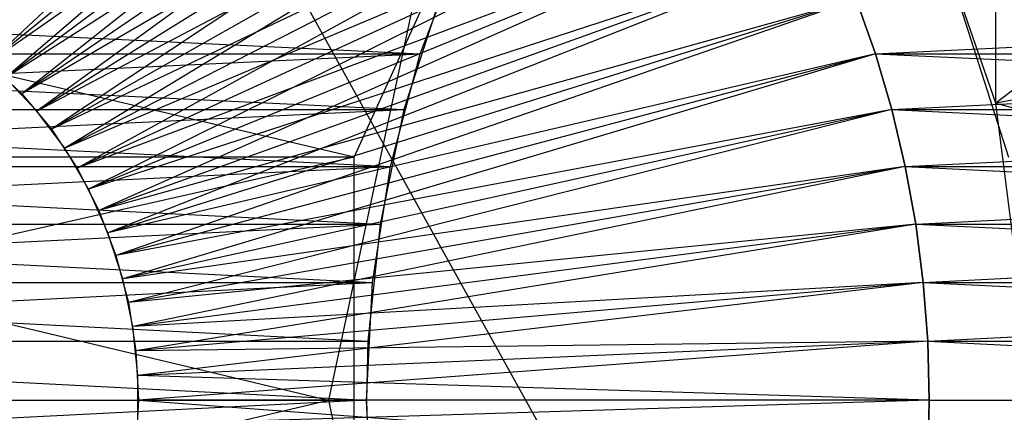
# Model space of a CAD drawing. Extents: x 0.03 to 5.34, y 0.01 to 1.62.
# Tile 26 of 33: x 3.4417 to 3.5087, y 1.4618 to 1.4884. Entities that reach past the tile are written whole.
import ezdxf

# ---------------------------------------------------------------- set-up
doc = ezdxf.new("R2010")
doc.units = 0
doc.header["$MEASUREMENT"] = 0
doc.layers.get('0').update_dxf_attribs({"color": 13, "linetype": 'CONTINUOUS'})

# ---------------------------------------------------------------- blocks, each defined once
blk = doc.blocks.new('LAMPA_KINKIET_MA_Y_STL_1')
at = {"color": 0}
for p, q in [((3.388644, 1.620079, 1.629563), (3.519881, 1.383858, 1.433153)), ((3.388644, 1.620079, 1.629563), (3.519881, 1.383858, 1.433153)), ((3.388644, 1.620079, 3.738547), (3.519881, 1.383858, 3.934958)), ((3.388644, 1.620079, 3.738547), (3.519881, 1.383858, 3.934958)), ((3.508116, 1.482774, 3.979616), (3.508116, 1.580709, 3.979616)), ((3.63696, 1.580709, 3.888019), (3.508116, 1.482774, 3.979616)), ((3.508116, 1.482774, 3.979616), (3.508116, 1.580709, 3.979616)), ((3.63696, 1.580709, 3.888019), (3.508116, 1.482774, 3.979616)), ((3.476307, 1.519724, 3.98415), (3.439621, 1.4855, 3.95987)), ((3.476307, 1.519724, 3.98415), (3.439621, 1.4855, 3.95987)), ((3.479183, 1.517487, 3.982489), (3.439621, 1.4855, 3.95987)), ((3.479183, 1.517487, 3.982489), (3.439621, 1.4855, 3.95987)), ((3.479183, 1.517487, 1.385621), (3.440771, 1.484486, 1.408905)), ((3.479183, 1.517487, 1.385621), (3.440771, 1.484486, 1.408905)), ((3.481939, 1.515058, 3.980898), (3.439621, 1.4855, 3.95987)), ((3.481939, 1.515058, 3.980898), (3.439621, 1.4855, 3.95987)), ((3.481939, 1.515058, 1.387212), (3.440771, 1.484486, 1.408905)), ((3.481939, 1.515058, 1.387212), (3.440771, 1.484486, 1.408905)), ((3.481939, 1.515058, 3.980898), (3.441867, 1.483395, 3.958573)), ((3.481939, 1.515058, 3.980898), (3.441867, 1.483395, 3.958573)), ((3.484566, 1.512444, 1.388729), (3.440771, 1.484486, 1.408905)), ((3.484566, 1.512444, 1.388729), (3.440771, 1.484486, 1.408905)), ((3.484566, 1.512444, 3.979382), (3.441867, 1.483395, 3.958573)), ((3.484566, 1.512444, 3.979382), (3.441867, 1.483395, 3.958573)), ((3.484566, 1.512444, 1.388729), (3.442905, 1.482232, 1.410136)), ((3.484566, 1.512444, 1.388729), (3.442905, 1.482232, 1.410136)), ((3.487054, 1.509655, 3.977945), (3.441867, 1.483395, 3.958573)), ((3.487054, 1.509655, 3.977945), (3.441867, 1.483395, 3.958573)), ((3.487054, 1.509655, 1.390165), (3.442905, 1.482232, 1.410136)), ((3.487054, 1.509655, 1.390165), (3.442905, 1.482232, 1.410136)), ((3.487054, 1.509655, 3.977945), (3.443882, 1.480999, 3.95741)), ((3.487054, 1.509655, 3.977945), (3.443882, 1.480999, 3.95741)), ((3.464469, 1.479087, 4.169563), (3.477741, 1.508286, 4.1619)), ((3.464469, 1.479087, 4.169563), (3.477741, 1.508286, 4.1619)), ((3.489395, 1.506701, 1.391516), (3.442905, 1.482232, 1.410136)), ((3.489395, 1.506701, 1.391516), (3.442905, 1.482232, 1.410136)), ((3.489395, 1.506701, 3.976594), (3.443882, 1.480999, 3.95741)), ((3.489395, 1.506701, 3.976594), (3.443882, 1.480999, 3.95741)), ((3.489395, 1.506701, 1.391516), (3.444793, 1.479702, 1.411227)), ((3.489395, 1.506701, 1.391516), (3.444793, 1.479702, 1.411227)), ((3.491579, 1.503592, 3.975333), (3.443882, 1.480999, 3.95741)), ((3.491579, 1.503592, 3.975333), (3.443882, 1.480999, 3.95741)), ((3.491579, 1.503592, 1.392778), (3.444793, 1.479702, 1.411227)), ((3.491579, 1.503592, 1.392778), (3.444793, 1.479702, 1.411227)), ((3.491579, 1.503592, 3.975333), (3.445637, 1.478345, 3.956397)), ((3.491579, 1.503592, 3.975333), (3.445637, 1.478345, 3.956397)), ((3.493601, 1.500339, 1.393945), (3.444793, 1.479702, 1.411227)), ((3.493601, 1.500339, 1.393945), (3.444793, 1.479702, 1.411227)), ((3.493601, 1.500339, 3.974165), (3.445637, 1.478345, 3.956397)), ((3.493601, 1.500339, 3.974165), (3.445637, 1.478345, 3.956397)), ((3.493601, 1.500339, 1.393945), (3.446409, 1.476932, 1.412159)), ((3.493601, 1.500339, 1.393945), (3.446409, 1.476932, 1.412159)), ((3.495452, 1.496953, 3.973097), (3.445637, 1.478345, 3.956397)), ((3.495452, 1.496953, 3.973097), (3.445637, 1.478345, 3.956397)), ((3.495452, 1.496953, 1.395014), (3.446409, 1.476932, 1.412159)), ((3.495452, 1.496953, 1.395014), (3.446409, 1.476932, 1.412159)), ((3.495452, 1.496953, 3.973097), (3.447107, 1.475469, 3.955548)), ((3.495452, 1.496953, 3.973097), (3.447107, 1.475469, 3.955548)), ((3.464469, 1.479087, 4.169563), (3.398323, 1.494595, 4.043238)), ((3.464469, 1.479087, 4.169563), (3.398323, 1.494595, 4.043238)), ((3.46957, 1.494617, 1.201492), (3.462735, 1.462598, 1.197546)), ((3.46957, 1.494617, 1.201492), (3.462735, 1.462598, 1.197546)), ((3.508116, 1.482774, 3.979616), (3.503998, 1.494617, 3.982226)), ((3.508116, 1.482774, 3.979616), (3.503998, 1.494617, 3.982226)), ((3.504008, 1.494595, 1.38589), (3.508976, 1.479087, 1.389042)), ((3.504008, 1.494595, 1.38589), (3.508976, 1.479087, 1.389042)), ((3.575235, 1.494617, 4.105612), (3.508116, 1.482774, 3.979616)), ((3.575235, 1.494617, 4.105612), (3.508116, 1.482774, 3.979616)), ((3.497126, 1.493447, 1.39598), (3.446409, 1.476932, 1.412159)), ((3.497126, 1.493447, 1.39598), (3.446409, 1.476932, 1.412159)), ((3.497126, 1.493447, 3.97213), (3.447107, 1.475469, 3.955548)), ((3.497126, 1.493447, 3.97213), (3.447107, 1.475469, 3.955548)), ((3.497126, 1.493447, 1.39598), (3.44773, 1.473961, 1.412922)), ((3.497126, 1.493447, 1.39598), (3.44773, 1.473961, 1.412922)), ((3.468972, 1.486122, 4.170228), (3.471766, 1.493447, 4.168614)), ((3.468972, 1.486122, 4.170228), (3.471766, 1.493447, 4.168614)), ((3.391534, 1.489832, 4.033093), (3.468972, 1.486122, 4.170228)), ((3.391534, 1.489832, 4.033093), (3.468972, 1.486122, 4.170228)), ((3.498617, 1.489832, 3.971269), (3.447107, 1.475469, 3.955548)), ((3.498617, 1.489832, 3.971269), (3.447107, 1.475469, 3.955548)), ((3.498617, 1.489832, 1.396841), (3.44773, 1.473961, 1.412922)), ((3.498617, 1.489832, 1.396841), (3.44773, 1.473961, 1.412922)), ((3.498617, 1.489832, 3.971269), (3.448273, 1.472413, 3.954875)), ((3.498617, 1.489832, 3.971269), (3.448273, 1.472413, 3.954875)), ((3.470275, 1.489832, 1.198635), (3.467861, 1.482329, 1.197242)), ((3.470275, 1.489832, 1.198635), (3.467861, 1.482329, 1.197242)), ((3.498617, 1.489832, 1.396841), (3.49992, 1.486122, 1.397593)), ((3.498617, 1.489832, 1.396841), (3.49992, 1.486122, 1.397593)), ((3.49992, 1.486122, 3.970517), (3.498617, 1.489832, 3.971269)), ((3.49992, 1.486122, 3.970517), (3.498617, 1.489832, 3.971269)), ((3.49992, 1.486122, 3.970517), (3.577357, 1.489832, 4.107651)), ((3.49992, 1.486122, 3.970517), (3.577357, 1.489832, 4.107651)), ((3.389121, 1.482329, 4.034487), (3.468972, 1.486122, 4.170228)), ((3.389121, 1.482329, 4.034487), (3.468972, 1.486122, 4.170228)), ((3.390231, 1.486122, 1.334265), (3.467861, 1.482329, 1.197242)), ((3.390231, 1.486122, 1.334265), (3.467861, 1.482329, 1.197242)), ((3.390231, 1.486122, 4.033846), (3.468972, 1.486122, 4.170228)), ((3.390231, 1.486122, 4.033846), (3.468972, 1.486122, 4.170228)), ((3.49992, 1.486122, 1.397593), (3.44773, 1.473961, 1.412922)), ((3.49992, 1.486122, 1.397593), (3.44773, 1.473961, 1.412922)), ((3.49992, 1.486122, 3.970517), (3.448273, 1.472413, 3.954875)), ((3.49992, 1.486122, 3.970517), (3.448273, 1.472413, 3.954875)), ((3.49992, 1.486122, 1.397593), (3.448737, 1.47083, 1.413503)), ((3.49992, 1.486122, 1.397593), (3.448737, 1.47083, 1.413503)), ((3.466947, 1.478466, 4.171397), (3.468972, 1.486122, 4.170228)), ((3.466947, 1.478466, 4.171397), (3.468972, 1.486122, 4.170228)), ((3.49992, 1.486122, 1.397593), (3.57866, 1.486122, 1.261212)), ((3.49992, 1.486122, 1.397593), (3.57866, 1.486122, 1.261212)), ((3.49992, 1.486122, 1.397593), (3.501031, 1.482329, 1.398235)), ((3.49992, 1.486122, 1.397593), (3.501031, 1.482329, 1.398235)), ((3.501031, 1.482329, 3.969876), (3.49992, 1.486122, 3.970517)), ((3.49992, 1.486122, 3.970517), (3.579771, 1.482329, 4.106258)), ((3.49992, 1.486122, 3.970517), (3.579771, 1.482329, 4.106258)), ((3.501031, 1.482329, 3.969876), (3.49992, 1.486122, 3.970517)), ((3.501031, 1.482329, 1.398235), (3.57866, 1.486122, 1.261212)), ((3.501031, 1.482329, 1.398235), (3.57866, 1.486122, 1.261212)), ((3.439621, 1.4855, 3.95987), (3.441867, 1.483395, 3.958573)), ((3.439621, 1.4855, 3.95987), (3.441867, 1.483395, 3.958573)), ((3.442905, 1.482232, 1.410136), (3.440771, 1.484486, 1.408905)), ((3.442905, 1.482232, 1.410136), (3.440771, 1.484486, 1.408905)), ((3.441867, 1.483395, 3.958573), (3.443882, 1.480999, 3.95741)), ((3.441867, 1.483395, 3.958573), (3.443882, 1.480999, 3.95741)), ((3.510666, 1.462598, 3.977991), (3.508116, 1.482774, 3.979616)), ((3.508116, 1.482774, 3.979616), (3.58207, 1.462598, 4.101666)), ((3.510666, 1.462598, 3.977991), (3.508116, 1.482774, 3.979616)), ((3.508116, 1.482774, 3.979616), (3.58207, 1.462598, 4.101666)), ((3.388207, 1.478466, 1.333096), (3.467861, 1.482329, 1.197242)), ((3.388207, 1.478466, 1.333096), (3.467861, 1.482329, 1.197242)), ((3.389121, 1.482329, 1.333623), (3.467861, 1.482329, 1.197242)), ((3.389121, 1.482329, 1.333623), (3.467861, 1.482329, 1.197242)), ((3.389121, 1.482329, 4.034487), (3.466947, 1.478466, 4.171397)), ((3.389121, 1.482329, 4.034487), (3.466947, 1.478466, 4.171397)), ((3.444793, 1.479702, 1.411227), (3.442905, 1.482232, 1.410136)), ((3.444793, 1.479702, 1.411227), (3.442905, 1.482232, 1.410136)), ((3.501031, 1.482329, 3.969876), (3.448273, 1.472413, 3.954875)), ((3.501031, 1.482329, 3.969876), (3.448273, 1.472413, 3.954875)), ((3.501031, 1.482329, 1.398235), (3.448737, 1.47083, 1.413503)), ((3.501031, 1.482329, 1.398235), (3.448737, 1.47083, 1.413503)), ((3.501031, 1.482329, 3.969876), (3.449118, 1.469219, 3.954387)), ((3.501031, 1.482329, 3.969876), (3.449118, 1.469219, 3.954387)), ((3.467861, 1.482329, 1.197242), (3.466233, 1.474549, 1.196301)), ((3.467861, 1.482329, 1.197242), (3.466233, 1.474549, 1.196301)), ((3.501031, 1.482329, 1.398235), (3.580685, 1.478466, 1.26238)), ((3.501031, 1.482329, 1.398235), (3.501945, 1.478466, 1.398762)), ((3.501031, 1.482329, 1.398235), (3.580685, 1.478466, 1.26238)), ((3.501031, 1.482329, 1.398235), (3.501945, 1.478466, 1.398762)), ((3.501945, 1.478466, 3.969348), (3.501031, 1.482329, 3.969876)), ((3.501031, 1.482329, 3.969876), (3.579771, 1.482329, 4.106258)), ((3.501031, 1.482329, 3.969876), (3.579771, 1.482329, 4.106258)), ((3.501945, 1.478466, 3.969348), (3.501031, 1.482329, 3.969876)), ((3.501945, 1.478466, 3.969348), (3.579771, 1.482329, 4.106258)), ((3.501945, 1.478466, 3.969348), (3.579771, 1.482329, 4.106258)), ((3.443882, 1.480999, 3.95741), (3.445637, 1.478345, 3.956397)), ((3.443882, 1.480999, 3.95741), (3.445637, 1.478345, 3.956397)), ((3.464469, 1.479087, 4.169563), (3.391331, 1.462618, 4.046889)), ((3.464469, 1.479087, 4.169563), (3.391331, 1.462618, 4.046889)), ((3.464469, 1.479087, 4.169563), (3.39311, 1.479087, 4.045964)), ((3.464469, 1.479087, 4.169563), (3.39311, 1.479087, 4.045964)), ((3.393124, 1.479153, 1.322154), (3.462735, 1.462598, 1.197546)), ((3.393124, 1.479153, 1.322154), (3.462735, 1.462598, 1.197546)), ((3.446409, 1.476932, 1.412159), (3.444793, 1.479702, 1.411227)), ((3.446409, 1.476932, 1.412159), (3.444793, 1.479702, 1.411227)), ((3.464469, 1.44611, 4.169563), (3.464469, 1.479087, 4.169563)), ((3.464469, 1.44611, 4.169563), (3.464469, 1.479087, 4.169563)), ((3.387493, 1.474549, 4.035427), (3.466947, 1.478466, 4.171397)), ((3.387493, 1.474549, 4.035427), (3.466947, 1.478466, 4.171397)), ((3.388207, 1.478466, 1.333096), (3.466233, 1.474549, 1.196301)), ((3.388207, 1.478466, 1.333096), (3.466233, 1.474549, 1.196301)), ((3.388207, 1.478466, 4.035015), (3.466947, 1.478466, 4.171397)), ((3.388207, 1.478466, 4.035015), (3.466947, 1.478466, 4.171397)), ((3.501945, 1.478466, 1.398762), (3.448737, 1.47083, 1.413503)), ((3.501945, 1.478466, 1.398762), (3.448737, 1.47083, 1.413503)), ((3.501945, 1.478466, 3.969348), (3.449118, 1.469219, 3.954387)), ((3.501945, 1.478466, 3.969348), (3.449118, 1.469219, 3.954387)), ((3.501945, 1.478466, 1.398762), (3.449416, 1.467584, 1.413896)), ((3.501945, 1.478466, 1.398762), (3.449416, 1.467584, 1.413896)), ((3.465721, 1.470588, 4.172105), (3.466947, 1.478466, 4.171397)), ((3.465721, 1.470588, 4.172105), (3.466947, 1.478466, 4.171397)), ((3.501945, 1.478466, 1.398762), (3.580685, 1.478466, 1.26238)), ((3.501945, 1.478466, 1.398762), (3.580685, 1.478466, 1.26238)), ((3.501945, 1.478466, 1.398762), (3.502659, 1.474549, 1.399175)), ((3.501945, 1.478466, 1.398762), (3.502659, 1.474549, 1.399175)), ((3.502659, 1.474549, 3.968936), (3.501945, 1.478466, 3.969348)), ((3.501945, 1.478466, 3.969348), (3.581399, 1.474549, 4.105318)), ((3.501945, 1.478466, 3.969348), (3.581399, 1.474549, 4.105318)), ((3.502659, 1.474549, 3.968936), (3.501945, 1.478466, 3.969348)), ((3.502659, 1.474549, 1.399175), (3.580685, 1.478466, 1.26238)), ((3.502659, 1.474549, 1.399175), (3.580685, 1.478466, 1.26238)), ((3.445637, 1.478345, 3.956397), (3.447107, 1.475469, 3.955548)), ((3.445637, 1.478345, 3.956397), (3.447107, 1.475469, 3.955548)), ((3.44773, 1.473961, 1.412922), (3.446409, 1.476932, 1.412159)), ((3.44773, 1.473961, 1.412922), (3.446409, 1.476932, 1.412159)), ((3.447107, 1.475469, 3.955548), (3.448273, 1.472413, 3.954875)), ((3.447107, 1.475469, 3.955548), (3.448273, 1.472413, 3.954875)), ((3.386981, 1.470588, 1.332388), (3.466233, 1.474549, 1.196301)), ((3.386981, 1.470588, 1.332388), (3.466233, 1.474549, 1.196301)), ((3.387493, 1.474549, 1.332683), (3.466233, 1.474549, 1.196301)), ((3.387493, 1.474549, 1.332683), (3.466233, 1.474549, 1.196301)), ((3.387493, 1.474549, 4.035427), (3.465721, 1.470588, 4.172105)), ((3.387493, 1.474549, 4.035427), (3.465721, 1.470588, 4.172105)), ((3.502659, 1.474549, 3.968936), (3.449118, 1.469219, 3.954387)), ((3.502659, 1.474549, 3.968936), (3.449118, 1.469219, 3.954387)), ((3.502659, 1.474549, 1.399175), (3.449416, 1.467584, 1.413896)), ((3.502659, 1.474549, 1.399175), (3.449416, 1.467584, 1.413896)), ((3.502659, 1.474549, 3.968936), (3.44963, 1.465932, 3.954092)), ((3.502659, 1.474549, 3.968936), (3.44963, 1.465932, 3.954092)), ((3.466233, 1.474549, 1.196301), (3.465413, 1.4666, 1.195828)), ((3.466233, 1.474549, 1.196301), (3.465413, 1.4666, 1.195828)), ((3.502659, 1.474549, 1.399175), (3.581911, 1.470588, 1.263088)), ((3.502659, 1.474549, 1.399175), (3.503171, 1.470588, 1.39947)), ((3.502659, 1.474549, 1.399175), (3.581911, 1.470588, 1.263088)), ((3.502659, 1.474549, 1.399175), (3.503171, 1.470588, 1.39947)), ((3.503171, 1.470588, 3.96864), (3.502659, 1.474549, 3.968936)), ((3.502659, 1.474549, 3.968936), (3.581399, 1.474549, 4.105318)), ((3.502659, 1.474549, 3.968936), (3.581399, 1.474549, 4.105318)), ((3.503171, 1.470588, 3.96864), (3.502659, 1.474549, 3.968936)), ((3.503171, 1.470588, 3.96864), (3.581399, 1.474549, 4.105318)), ((3.503171, 1.470588, 3.96864), (3.581399, 1.474549, 4.105318)), ((3.448737, 1.47083, 1.413503), (3.44773, 1.473961, 1.412922)), ((3.448737, 1.47083, 1.413503), (3.44773, 1.473961, 1.412922)), ((3.448273, 1.472413, 3.954875), (3.449118, 1.469219, 3.954387)), ((3.448273, 1.472413, 3.954875), (3.449118, 1.469219, 3.954387)), ((3.386673, 1.4666, 4.0359), (3.465721, 1.470588, 4.172105)), ((3.386673, 1.4666, 4.0359), (3.465721, 1.470588, 4.172105)), ((3.386981, 1.470588, 1.332388), (3.465413, 1.4666, 1.195828)), ((3.386981, 1.470588, 1.332388), (3.465413, 1.4666, 1.195828)), ((3.386981, 1.470588, 4.035723), (3.465721, 1.470588, 4.172105)), ((3.386981, 1.470588, 4.035723), (3.465721, 1.470588, 4.172105)), ((3.449416, 1.467584, 1.413896), (3.448737, 1.47083, 1.413503)), ((3.449416, 1.467584, 1.413896), (3.448737, 1.47083, 1.413503)), ((3.503171, 1.470588, 1.39947), (3.449416, 1.467584, 1.413896)), ((3.503171, 1.470588, 1.39947), (3.449416, 1.467584, 1.413896)), ((3.503171, 1.470588, 3.96864), (3.44963, 1.465932, 3.954092)), ((3.503171, 1.470588, 3.96864), (3.44963, 1.465932, 3.954092)), ((3.503171, 1.470588, 1.39947), (3.449758, 1.464268, 1.414093)), ((3.503171, 1.470588, 1.39947), (3.449758, 1.464268, 1.414093)), ((3.46531, 1.462598, 4.172342), (3.465721, 1.470588, 4.172105)), ((3.46531, 1.462598, 4.172342), (3.465721, 1.470588, 4.172105)), ((3.503171, 1.470588, 1.39947), (3.581911, 1.470588, 1.263088)), ((3.503171, 1.470588, 1.39947), (3.581911, 1.470588, 1.263088)), ((3.503171, 1.470588, 1.39947), (3.503479, 1.4666, 1.399648)), ((3.503171, 1.470588, 1.39947), (3.503479, 1.4666, 1.399648)), ((3.503479, 1.4666, 3.968462), (3.503171, 1.470588, 3.96864)), ((3.503171, 1.470588, 3.96864), (3.582219, 1.4666, 4.104844)), ((3.503171, 1.470588, 3.96864), (3.582219, 1.4666, 4.104844)), ((3.503479, 1.4666, 3.968462), (3.503171, 1.470588, 3.96864)), ((3.503479, 1.4666, 1.399648), (3.581911, 1.470588, 1.263088)), ((3.503479, 1.4666, 1.399648), (3.581911, 1.470588, 1.263088)), ((3.449118, 1.469219, 3.954387), (3.44963, 1.465932, 3.954092)), ((3.449118, 1.469219, 3.954387), (3.44963, 1.465932, 3.954092)), ((3.449758, 1.464268, 1.414093), (3.449416, 1.467584, 1.413896)), ((3.449758, 1.464268, 1.414093), (3.449416, 1.467584, 1.413896)), ((3.386673, 1.4666, 1.33221), (3.465413, 1.4666, 1.195828)), ((3.386673, 1.4666, 1.33221), (3.465413, 1.4666, 1.195828)), ((3.386673, 1.4666, 4.0359), (3.46531, 1.462598, 4.172342)), ((3.386673, 1.4666, 4.0359), (3.46531, 1.462598, 4.172342)), ((3.503479, 1.4666, 3.968462), (3.44963, 1.465932, 3.954092)), ((3.503479, 1.4666, 3.968462), (3.44963, 1.465932, 3.954092)), ((3.503479, 1.4666, 1.399648), (3.449758, 1.464268, 1.414093)), ((3.503479, 1.4666, 1.399648), (3.449758, 1.464268, 1.414093)), ((3.503479, 1.4666, 3.968462), (3.449801, 1.462598, 3.953993)), ((3.503479, 1.4666, 3.968462), (3.449801, 1.462598, 3.953993)), ((3.465413, 1.4666, 1.195828), (3.46531, 1.462598, 1.195769)), ((3.465413, 1.4666, 1.195828), (3.46531, 1.462598, 1.195769)), ((3.503479, 1.4666, 1.399648), (3.582322, 1.462598, 1.263325)), ((3.503479, 1.4666, 1.399648), (3.582322, 1.462598, 1.263325)), ((3.503479, 1.4666, 1.399648), (3.503581, 1.462598, 1.399707)), ((3.503479, 1.4666, 1.399648), (3.503581, 1.462598, 1.399707)), ((3.503581, 1.462598, 3.968403), (3.503479, 1.4666, 3.968462)), ((3.503479, 1.4666, 3.968462), (3.582219, 1.4666, 4.104844)), ((3.503479, 1.4666, 3.968462), (3.582219, 1.4666, 4.104844)), ((3.503581, 1.462598, 3.968403), (3.503479, 1.4666, 3.968462)), ((3.44963, 1.465932, 3.954092), (3.449801, 1.462598, 3.953993)), ((3.44963, 1.465932, 3.954092), (3.449801, 1.462598, 3.953993)), ((3.449758, 1.460929, 1.414093), (3.449758, 1.464268, 1.414093)), ((3.503581, 1.462598, 1.399707), (3.449758, 1.464268, 1.414093)), ((3.449758, 1.460929, 1.414093), (3.449758, 1.464268, 1.414093)), ((3.503581, 1.462598, 1.399707), (3.449758, 1.464268, 1.414093)), ((3.38657, 1.462598, 1.332151), (3.46531, 1.462598, 1.195769)), ((3.38657, 1.462598, 1.332151), (3.46531, 1.462598, 1.195769)), ((3.38657, 1.462598, 4.03596), (3.46531, 1.462598, 4.172342)), ((3.38657, 1.462598, 4.03596), (3.46531, 1.462598, 4.172342)), ((3.46531, 1.462598, 4.172342), (3.386673, 1.458596, 4.0359)), ((3.46531, 1.462598, 4.172342), (3.386673, 1.458596, 4.0359)), ((3.391331, 1.462598, 1.321222), (3.462735, 1.462598, 1.197546)), ((3.391331, 1.462598, 1.321222), (3.462735, 1.462598, 1.197546)), ((3.393105, 1.446132, 1.322144), (3.462735, 1.462598, 1.197546)), ((3.393105, 1.446132, 1.322144), (3.462735, 1.462598, 1.197546)), ((3.449801, 1.462598, 3.953993), (3.44963, 1.459265, 3.954092)), ((3.449801, 1.462598, 3.953993), (3.44963, 1.459265, 3.954092)), ((3.503581, 1.462598, 1.399707), (3.449758, 1.460929, 1.414093)), ((3.503581, 1.462598, 1.399707), (3.449758, 1.460929, 1.414093)), ((3.449801, 1.462598, 3.953993), (3.503479, 1.458596, 3.968462)), ((3.503581, 1.462598, 3.968403), (3.449801, 1.462598, 3.953993)), ((3.503581, 1.462598, 3.968403), (3.449801, 1.462598, 3.953993)), ((3.449801, 1.462598, 3.953993), (3.503479, 1.458596, 3.968462)), ((3.462735, 1.462598, 1.197546), (3.46957, 1.43058, 1.201492)), ((3.462735, 1.462598, 1.197546), (3.46957, 1.43058, 1.201492)), ((3.46531, 1.462598, 1.195769), (3.465413, 1.458596, 1.195828)), ((3.46531, 1.462598, 1.195769), (3.465413, 1.458596, 1.195828)), ((3.465721, 1.454608, 4.172105), (3.46531, 1.462598, 4.172342)), ((3.465721, 1.454608, 4.172105), (3.46531, 1.462598, 4.172342)), ((3.503581, 1.462598, 1.399707), (3.503479, 1.458596, 1.399648)), ((3.503581, 1.462598, 1.399707), (3.503479, 1.458596, 1.399648)), ((3.503479, 1.458596, 3.968462), (3.503581, 1.462598, 3.968403)), ((3.503479, 1.458596, 3.968462), (3.503581, 1.462598, 3.968403)), ((3.503581, 1.462598, 1.399707), (3.582322, 1.462598, 1.263325)), ((3.503581, 1.462598, 1.399707), (3.582322, 1.462598, 1.263325)), ((3.503581, 1.462598, 3.968403), (3.582322, 1.462598, 4.104785)), ((3.503581, 1.462598, 3.968403), (3.582322, 1.462598, 4.104785))]:
    blk.add_line(p, q, dxfattribs=at)

msp = doc.modelspace()

# ---------------------------------------------------------------- block references
at = {"color": 0}
msp.add_blockref('LAMPA_KINKIET_MA_Y_STL_1', (0, 0), dxfattribs=at)

doc.saveas('drawing.dxf')
